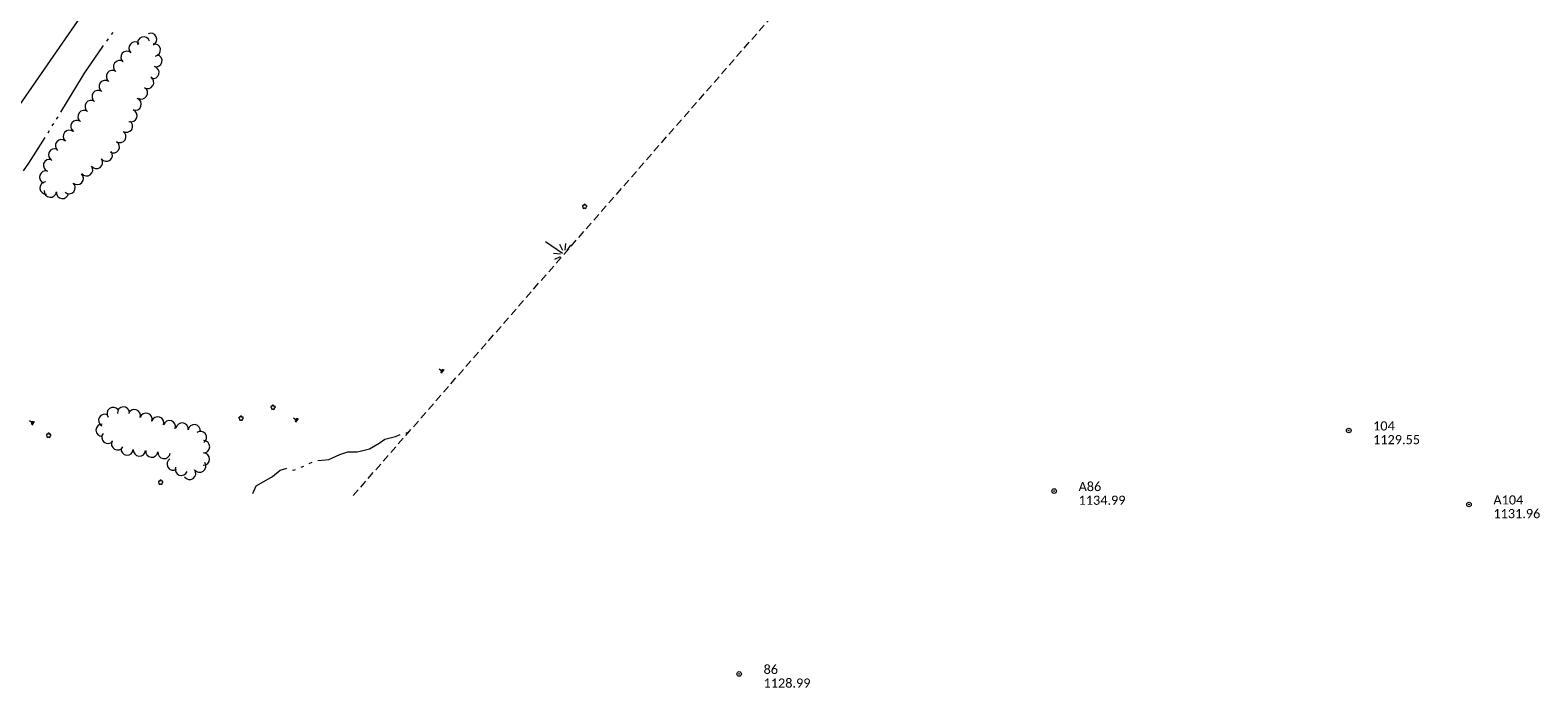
# Model space of a CAD drawing. Extents: x 296683 to 302265, y 46050 to 52727.
# Tile 5 of 26: x 298183 to 299172, y 46786 to 47217. Entities that reach past the tile are written whole.
import ezdxf

# ---------------------------------------------------------------- set-up
doc = ezdxf.new("R2010")
doc.units = 0
doc.header["$MEASUREMENT"] = 0
doc.linetypes.add('DGN Style 3', pattern=[37.5, 25, -12.5])
doc.linetypes.add('Echnl', pattern=[0.68, 0.25, -0.03, 0.02, -0.03, 0.02, -0.03, 0.02, -0.03, 0.25])
for name, color, linetype, lineweight in [('Level 11', 7, 'Continuous', 25), ('Level 18', 72, 'Etrel', 25), ('Level 19', 153, 'Echnl', 25), ('Level 4', 101, 'Continuous', 25)]:
    doc.layers.add(name, color=color, linetype=linetype, lineweight=lineweight)
doc.layers.add('Level 6', color=7, linetype='Continuous', lineweight=25, true_color=0xdfac20)
doc.styles.add('CalibriRegular', font='calibri.ttf')
doc.linetypes.add('Etrel', pattern='A,0,[14,dgnlstyle-ewdotudls.shx,S=0.00065925,R=0,X=0,Y=0],-0.082294', length=0.082294)

# ---------------------------------------------------------------- blocks, each defined once
blk = doc.blocks.new('PP')
at = {"layer": 'Level 6', "color": 40, "linetype": 'Continuous', "lineweight": 0}
for radius in [7.5, 0.96]:
    blk.add_circle((0, 0), radius, dxfattribs=at)
blk = doc.blocks.new('MARSH')
at = {"layer": 'Level 19', "color": 161, "linetype": 'Continuous', "lineweight": 0}
for p, q in [((-6.1, 3.5), (-2.4, 1.4)), ((-1.3, 2.4), (-3.5, 6.2)), ((0, 15), (0, 1.6)), ((1.5, 2.4), (3.7, 6.2)), ((6.2, 3.5), (2.6, 1.4)), ((-7.4, 0), (7.4, 0))]:
    blk.add_line(p, q, dxfattribs=at)
blk = doc.blocks.new('TREE')
at = {"layer": 'Level 18', "color": 93, "linetype": 'Continuous', "lineweight": 0}
for centre, radius, start, end in [((-4.5, 0.2), 2.78, 78.0714, 279.0825), ((-1.5, 4.3), 2.78, 1.3944, 209.1674), ((3.6, 2.4), 2.97, 278.4235, 139.6574), ((-2, -4.2), 2.61, 140.7796, 358.7122), ((3.5, -3.4), 2.97, 196.0743, 79.0476)]:
    blk.add_arc(centre, radius, start, end, dxfattribs=at)

msp = doc.modelspace()

# ---------------------------------------------------------------- linework, layer by layer
at = {"layer": 'Level 11', "color": 21, "linetype": 'Continuous', "lineweight": 13, "ltscale": 0.2, "flags": 128}
msp.add_lwpolyline([(298019.65, 46909.37), (298032.71, 46934.3), (298046.49, 46959.38), (298060.27, 46984.17), (298075.74, 47010.46), (298090.99, 47036.56), (298105.83, 47061.36), (298119.93, 47084.2), (298135.4, 47108.04), (298152.17, 47133.36), (298169.53, 47159.37), (298189.92, 47189.12), (298209.66, 47217.42), (298226.43, 47241.72), (298245.67, 47268.29), (298265.19, 47295.99), (298285.17, 47324.1), (298307.16, 47354.89), (298328.49, 47384.42), (298348.07, 47411.7), (298368.67, 47440.19), (298389.53, 47469.34), (298407.33, 47494.13)], dxfattribs=at)
at = {"layer": 'Level 18', "color": 93, "linetype": 'Continuous', "lineweight": 0, "ltscale": 0.2}
for centre, radius, start, end in [((298261.73, 47211.55), 4.02, 294.73446, 114.71914), ((298251.37, 47205.76), 4.02, 48.77971, 228.76439), ((298257.09, 47209.08), 4.02, 17.50911, 197.49379), ((298264.06, 47204.49), 4.02, 280.23069, 100.21537), ((298241.24, 47193.58), 4.02, 54.22542, 234.2101), ((298246.08, 47199.72), 4.02, 48.77971, 228.76439), ((298265.14, 47197.48), 4.02, 255.85361, 75.83829), ((298236.54, 47187.06), 4.02, 54.22542, 234.2101), ((298259.73, 47183.19), 4.02, 238.90523, 58.8899), ((298263.18, 47189.69), 4.02, 255.85361, 75.83829), ((298227.22, 47173.99), 4.02, 54.61526, 234.59993), ((298231.87, 47180.54), 4.02, 54.61526, 234.59993), ((298255.58, 47176.32), 4.02, 238.90523, 58.8899), ((298222.57, 47167.44), 4.02, 54.61526, 234.59993), ((298248.8, 47161.38), 4.02, 250.27261, 70.25729), ((298251.51, 47168.94), 4.02, 250.27261, 70.25729), ((298213.26, 47154.35), 4.02, 54.61526, 234.59993), ((298217.92, 47160.89), 4.02, 54.61526, 234.59993), ((298245.82, 47154.47), 4.02, 237.42927, 57.41395), ((298203.11, 47141.7), 4.02, 50.09767, 230.08235), ((298208.26, 47147.86), 4.02, 50.09767, 230.08235), ((298241.49, 47147.71), 4.02, 237.42927, 57.41395), ((298198.62, 47135.72), 4.02, 64.17179, 244.15647), ((298232.59, 47135.45), 4.02, 216.43174, 36.41641), ((298237.17, 47140.94), 4.02, 237.42927, 57.41395), ((298195.24, 47128.75), 4.02, 71.88727, 251.87195), ((298219.66, 47125.92), 4.02, 216.43174, 36.41641), ((298226.13, 47130.69), 4.02, 216.43174, 36.41641), ((298192.74, 47121.11), 4.02, 71.88727, 251.87195), ((298192.95, 47113.99), 4.02, 94.5155, 274.50018), ((298208.15, 47114.18), 4.02, 228.20138, 48.18606), ((298213.5, 47120.17), 4.02, 228.20138, 48.18606), ((298195.8, 47111.87), 4.02, 173.75837, 353.74305), ((298203.78, 47110.99), 4.02, 173.75837, 353.74305), ((298236.99, 46966), 4.04, 35.71804, 215.70272), ((298243.82, 46966.28), 4.04, 2.68145, 182.66613), ((298250.91, 46964.57), 4.04, 343.19793, 163.1826), ((298229.8, 46955.06), 4.04, 91.07516, 271.05984), ((298231.52, 46961.51), 4.04, 60.4521, 240.43678), ((298258.65, 46962.23), 4.04, 343.19793, 163.1826), ((298266.31, 46959.79), 4.04, 342.07482, 162.05949), ((298274, 46957.3), 4.04, 342.07482, 162.05949), ((298282.29, 46955.82), 4.04, 352.00159, 171.98626), ((298290.3, 46954.69), 4.04, 352.00159, 171.98626), ((298233.59, 46950.4), 4.04, 140.58472, 320.5694), ((298239.92, 46946.1), 4.04, 151.13826, 331.12294), ((298294.3, 46950.26), 4.04, 305.065, 125.04968), ((298296.43, 46944.24), 4.04, 269.03615, 89.02083), ((298246.22, 46942.72), 4.04, 175.44116, 355.42584), ((298254.28, 46942.07), 4.04, 175.44116, 355.42584), ((298262.4, 46941.34), 4.04, 173.57523, 353.55991), ((298270.43, 46940.43), 4.04, 173.57523, 353.55991), ((298296.29, 46936.16), 4.04, 269.03615, 89.02083), ((298276.43, 46932.87), 4.04, 121.86028, 301.84496), ((298281.78, 46929.41), 4.04, 158.76693, 338.75161), ((298287.26, 46926.76), 4.04, 215.50273, 35.48741), ((298293.84, 46931.46), 4.04, 215.50273, 35.48741)]:
    msp.add_arc(centre, radius, start, end, dxfattribs=at)
at = {"layer": 'Level 19', "color": 161, "linetype": 'Continuous', "lineweight": 0, "ltscale": 0.2}
for p, q in [((298520.97, 47078.84), (298532.04, 47071.26)), ((298532.22, 47072.87), (298530.28, 47076.86)), ((298533.97, 47077.47), (298533.61, 47073.25)), ((298535.2, 47072.95), (298537.57, 47076.41)), ((298530.63, 47070.56), (298526.21, 47070.92)), ((298526.98, 47067.26), (298530.78, 47069.12))]:
    msp.add_line(p, q, dxfattribs=at)
at = {"layer": 'Level 19', "color": 161, "linetype": 'Continuous', "lineweight": 0, "ltscale": 0.2, "flags": 128}
for points in [[(298236.06, 47214.61), (298237.12, 47216.05)], [(298216.19, 47185.96), (298218.17, 47189.25), (298229.8, 47206.09), (298230.77, 47207.4)], [(298232.89, 47210.29), (298233.95, 47211.73)], [(298202.76, 47163.77), (298207.14, 47170.84), (298216.19, 47185.96)], [(298197.11, 47154.65), (298198.05, 47156.17)], [(298199.94, 47159.21), (298200.88, 47160.73)], [(298178.27, 47125.31), (298181.76, 47130.18), (298192.39, 47147.05)], [(298194.29, 47150.09), (298195.23, 47151.61)], [(298399.12, 46941.28), (298405.24, 46942.88), (298411.73, 46946.46), (298415.49, 46949.21), (298422.31, 46950.91), (298425.5, 46952.14)], [(298429.27, 46953.4), (298431.1, 46953.85)], [(298371.37, 46935.14), (298374.02, 46935.48), (298378.56, 46935.86), (298385.9, 46939.13), (298391.08, 46940.93), (298397.15, 46940.76), (298399.12, 46941.28)], [(298328.68, 46913.62), (298331.02, 46918.63), (298336.04, 46921.41), (298341.63, 46924.75), (298346.63, 46928.81), (298351.05, 46930.21)], [(298354.83, 46929.04), (298355.57, 46928.8), (298356.7, 46929.25)], [(298360.4, 46930.72), (298362.24, 46931.46)], [(298365.81, 46933.21), (298367.59, 46934.11)]]:
    msp.add_lwpolyline(points, dxfattribs=at)
at = {"layer": 'Level 4', "color": 73, "linetype": 'DGN Style 3', "lineweight": 0, "ltscale": 0.2, "flags": 128}
msp.add_lwpolyline([(298394.64, 46912.14), (298695.48, 47256.31)], dxfattribs=at)

# ---------------------------------------------------------------- block references
at = {"layer": 'Level 18', "color": 93, "linetype": 'Continuous', "lineweight": 0, "xscale": 0.2000000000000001, "yscale": 0.2000000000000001, "zscale": 0.2000000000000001, "rotation": 55.59309272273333}
for p in [(298546.52, 47101.86), (298341.99, 46970.04), (298321, 46962.87), (298194.65, 46951.7), (298268.16, 46920.91)]:
    msp.add_blockref('TREE', p, dxfattribs=at)
at = {"layer": 'Level 19', "color": 161, "linetype": 'Continuous', "lineweight": 0, "xscale": 0.2000000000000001, "yscale": 0.2000000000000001, "zscale": 0.2000000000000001, "rotation": 55.59309272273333}
for p in [(298453.44, 46993.6), (298184.63, 46959.63), (298357.81, 46961.46)]:
    msp.add_blockref('MARSH', p, dxfattribs=at)
at = {"layer": 'Level 6', "color": 40, "linetype": 'Continuous', "lineweight": 0, "xscale": 0.2, "yscale": 0.2, "zscale": 0.2}
for p in [(299048.22, 46954.87), (299048.22, 46954.87), (298854.85, 46915.11), (298854.85, 46915.11), (299127.19, 46906.33), (299127.19, 46906.33), (298648.05, 46795.14)]:
    msp.add_blockref('PP', p, dxfattribs=at)

# ---------------------------------------------------------------- texts
at = {"layer": 'Level 6', "color": 40, "linetype": 'Continuous', "lineweight": 0, "style": 'CalibriRegular'}
for s, p in [('104', (299064.22, 46954.87)), ('104', (299064.22, 46954.87)), ('1129.55', (299064.22, 46945.87)), ('1129.55', (299064.22, 46945.87)), ('A86', (298870.85, 46915.11)), ('A86', (298870.85, 46915.11)), ('1134.99', (298870.85, 46906.11)), ('1134.99', (298870.85, 46906.11)), ('A104', (299143.19, 46906.33)), ('A104', (299143.19, 46906.33)), ('1131.96', (299143.19, 46897.33)), ('1131.96', (299143.19, 46897.33)), ('86', (298664.05, 46795.14)), ('1128.99', (298664.05, 46786.14))]:
    msp.add_text(s, height=6, dxfattribs=at).set_placement(p)

doc.saveas('drawing.dxf')
